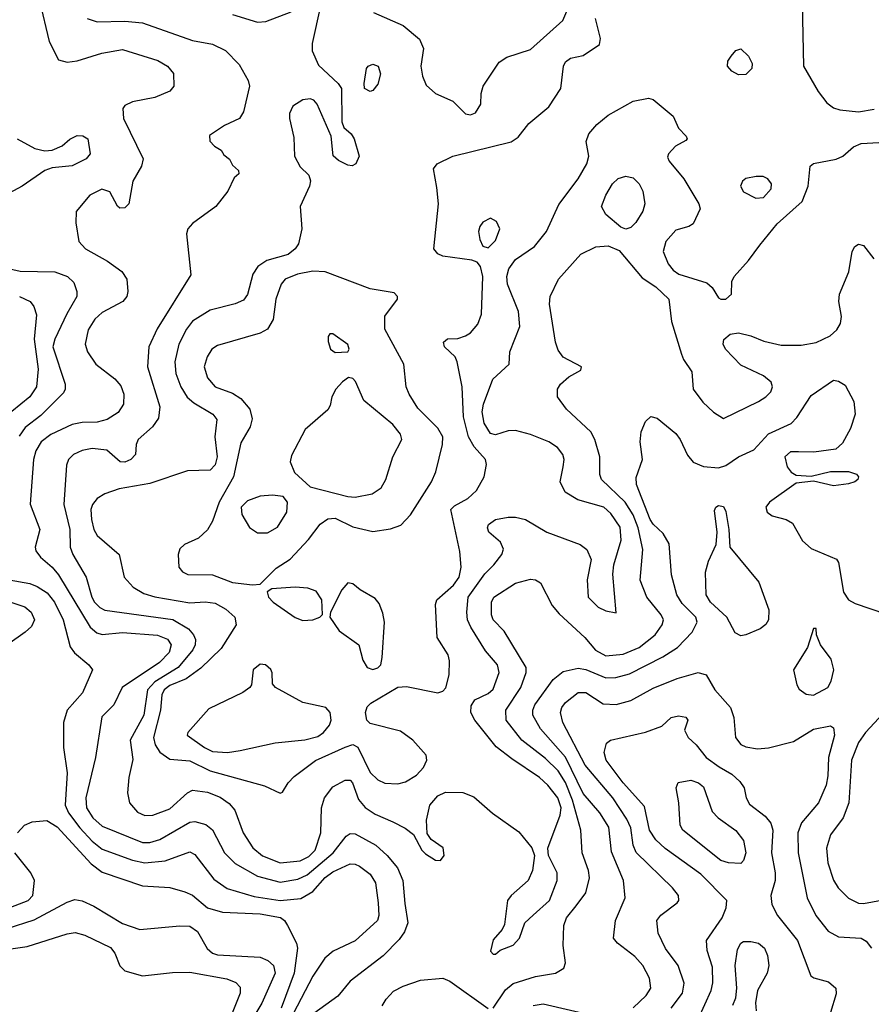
# Model space of a CAD drawing. Extents: x 1173029 to 1307123, y 522559 to 678521.
# Tile 34 of 256: x 1201795 to 1205196, y 540120 to 544050. Entities that reach past the tile are written whole.
import ezdxf

# ---------------------------------------------------------------- set-up
doc = ezdxf.new("R2010")
doc.units = 0

msp = doc.modelspace()

# ---------------------------------------------------------------- linework, layer by layer
at = {"layer": '0CON10XD'}
for points in [[(1201873.8, 544125), (1201912.7, 543962.7), (1201949.5, 543889.5), (1201985, 543880.8), (1202025, 543885.7), (1202123.3, 543916.7), (1202205, 543931.5), (1202346.6, 543886.6), (1202385.7, 543865), (1202408.6, 543835), (1202410, 543785), (1202394, 543765), (1202335, 543740), (1202245, 543722.2), (1202215, 543707.5), (1202207.1, 543695), (1202210, 543655), (1202288.1, 543495), (1202281.1, 543465), (1202246.5, 543405), (1202230.6, 543315), (1202215, 543298.9), (1202195, 543298.1), (1202185, 543306), (1202155, 543362.5), (1202123.2, 543373.2), (1202075, 543349.1), (1202020.8, 543285), (1202019.5, 543239.5), (1202030.8, 543165), (1202057.5, 543135), (1202146.2, 543086.2), (1202203.1, 543045), (1202223.1, 543015), (1202227.1, 542965), (1202223.1, 542945), (1202207.1, 542925), (1202125, 542880.8), (1202095.5, 542855), (1202068.1, 542811.9), (1202056.9, 542755), (1202066.2, 542725), (1202099.5, 542675), (1202175, 542616.2), (1202198.7, 542588.7), (1202210.4, 542555), (1202209.2, 542515), (1202188, 542482), (1202144.3, 542455), (1202105, 542444.2), (1202045, 542442.4), (1202005, 542434.1), (1201918.9, 542395), (1201880.5, 542365), (1201860.1, 542329.9), (1201849.5, 542295), (1201836.9, 542116.9), (1201875.5, 542015), (1201856.5, 541945), (1201859.8, 541929.8), (1201877.8, 541905), (1201925, 541865.3), (1201950.5, 541835), (1202076, 541626), (1202103.6, 541603.6), (1202125, 541596.6), (1202205, 541604.4), (1202345, 541593.8), (1202385, 541577.2), (1202400, 541555), (1202392.4, 541525), (1202353.2, 541485), (1202203.9, 541385), (1202171.4, 541315), (1202122.9, 541267.1), (1202097.6, 541105), (1202059, 540945), (1202061.5, 540905), (1202086.7, 540865), (1202125, 540831.2), (1202285, 540766.7), (1202315, 540766.2), (1202355, 540778.3), (1202475, 540847.5), (1202495, 540850.3), (1202538.3, 540838.3), (1202565, 540816.7), (1202612.2, 540725), (1202655, 540682.5), (1202745, 540631.3), (1202835, 540608.3), (1202905, 540619.7), (1202942.5, 540637.5), (1203046.7, 540725), (1203098.3, 540791.7), (1203115, 540801.6), (1203135, 540801.4), (1203216.9, 540755), (1203262, 540715), (1203304.1, 540665), (1203325.2, 540615.2), (1203333, 540523), (1203344.7, 540445.3), (1203330.9, 540409.1), (1203310.6, 540379.4), (1203246.4, 540313.7), (1203115, 540212.2), (1203065, 540152.9), (1202945, 540066.4)], [(1203208.3, 544078.3), (1203326.6, 544026.6), (1203391.9, 543971.9), (1203407.5, 543935), (1203397.3, 543865), (1203403.5, 543825), (1203418.3, 543788.3), (1203455, 543755.6), (1203524.6, 543724.6), (1203575, 543674.3), (1203595, 543670), (1203615, 543678), (1203636.8, 543713.2), (1203637.5, 543755), (1203645.7, 543784.3), (1203709.3, 543880.7), (1203739.6, 543900.4), (1203835, 543931.5), (1203963.3, 544046.7), (1203993.4, 544115)], [(1204920, 544115), (1204924.5, 543865), (1204982.8, 543762.8), (1205017.8, 543717.8), (1205045, 543698.8), (1205070, 543690), (1205145, 543681.6), (1205207.2, 543692.8)], [(1202996.2, 544105), (1202963.3, 543955), (1202963.1, 543925), (1202988.3, 543868.3), (1203066.7, 543795), (1203080, 543775), (1203081.7, 543641.7), (1203089.3, 543619.3), (1203118.8, 543595), (1203130.8, 543575), (1203151.2, 543505), (1203136.7, 543475), (1203123, 543467), (1203105, 543470), (1203067.7, 543487.7), (1203046.4, 543506.4), (1203038.8, 543585), (1202983, 543713), (1202969.4, 543729.4), (1202955, 543734.2), (1202925, 543730), (1202885.8, 543705), (1202872.9, 543675), (1202871.9, 543655), (1202889.4, 543579.4), (1202892.7, 543505), (1202915, 543462.9), (1202950, 543430), (1202956.7, 543406.7), (1202952.5, 543385), (1202914.7, 543305), (1202921.1, 543215), (1202908.8, 543155), (1202895.4, 543135), (1202866.6, 543113.4), (1202781.3, 543088.7), (1202745.8, 543065), (1202725.8, 543035), (1202705, 542953.3), (1202688.9, 542931.1), (1202655, 542916.2), (1202555, 542891.2), (1202485, 542846.2), (1202460.6, 542815), (1202431.1, 542755), (1202414.2, 542685), (1202418.3, 542638.3), (1202437.9, 542585), (1202463.8, 542543.8), (1202490.3, 542520.3), (1202566.9, 542475), (1202582.5, 542455), (1202574.7, 542385.3), (1202583.8, 542305), (1202575, 542273.5), (1202555, 542252.3), (1202465, 542249.3), (1202315, 542199.1), (1202192.5, 542177.5), (1202135, 542157.6), (1202105, 542138.5), (1202085.3, 542115), (1202078.8, 542095), (1202081.6, 542055), (1202090.8, 542015), (1202105, 541991.2), (1202191.9, 541915), (1202211.8, 541825), (1202248.1, 541785), (1202290.1, 541760.1), (1202335, 541746.4), (1202475, 541722.8), (1202535, 541726.3), (1202575, 541721.9), (1202618.1, 541698.1), (1202654.6, 541665), (1202658.8, 541635), (1202599.7, 541540.3), (1202518.1, 541461.9), (1202460.3, 541419.7), (1202395, 541392.7), (1202371.9, 541375), (1202363.1, 541355), (1202357.2, 541295), (1202328.7, 541185), (1202335.9, 541155.9), (1202355, 541126.9), (1202395, 541099.1), (1202475, 541092.4), (1202555, 541052.1), (1202772.1, 540992.1), (1202835, 540962.5), (1202845, 540967.5), (1202867.5, 541005), (1202890.5, 541029.5), (1202976, 541094), (1203095, 541147.2), (1203125, 541156.7), (1203145, 541147.3), (1203195, 541046), (1203225, 541016.2), (1203253.6, 541003.6), (1203305, 541000.7), (1203335, 541007.7), (1203379.4, 541035), (1203407.5, 541065), (1203421.1, 541095), (1203417.7, 541115), (1203364.5, 541175), (1203315, 541210.8), (1203195, 541240.5), (1203181.5, 541255), (1203176.4, 541285), (1203182.9, 541307.1), (1203197.7, 541322.3), (1203305, 541386.7), (1203339.1, 541389.1), (1203465, 541363.9), (1203485, 541369.6), (1203496.9, 541383.1), (1203510.5, 541435), (1203511.9, 541491.9), (1203505.7, 541515.8), (1203462, 541585), (1203455.8, 541715.8), (1203460.6, 541735), (1203526.9, 541793.1), (1203549.8, 541825), (1203558.2, 541865), (1203552.2, 541927.8), (1203517.1, 542095), (1203530.6, 542109.4), (1203585, 542138.8), (1203618.9, 542171.1), (1203649.2, 542225), (1203659.6, 542275), (1203655.4, 542295), (1203610, 542345), (1203586.6, 542385), (1203567, 542465), (1203561.8, 542585), (1203542.5, 542685), (1203534.3, 542704.3), (1203491.2, 542745), (1203487, 542763), (1203503.6, 542776.4), (1203545, 542777.5), (1203575, 542787.8), (1203595, 542800.5), (1203624.6, 542835), (1203639.2, 542875), (1203644.6, 543025), (1203635.5, 543065.5), (1203622.1, 543082.1), (1203600.3, 543090.3), (1203485, 543105.7), (1203465, 543116), (1203449.2, 543135), (1203466.9, 543315), (1203460.5, 543380.5), (1203446.7, 543455), (1203462.5, 543475), (1203524.7, 543505.3), (1203758.1, 543561.9), (1203785, 543581.4), (1203828.6, 543635), (1203907.4, 543702.6), (1203955.7, 543775), (1203965.8, 543865), (1203975, 543881.2), (1203995, 543895.8), (1204045, 543907.5), (1204109.7, 543950.3), (1204114.2, 543975), (1204094.3, 544055)], [(1202645, 544071.3), (1202745, 544039.6), (1202777.9, 544042.1), (1202878.9, 544081.1)], [(1202064.3, 544054.3), (1202105, 544041.2), (1202215, 544044.2), (1202285, 544038), (1202485, 543966.7), (1202565, 543952.7), (1202616.9, 543926.9), (1202671.7, 543871.7), (1202706.8, 543806.8), (1202712.5, 543785), (1202688.3, 543681.7), (1202672.5, 543655), (1202612.3, 543627.7), (1202552.7, 543587.3), (1202553.8, 543565), (1202572.5, 543545), (1202599.3, 543529.3), (1202610.7, 543510.7), (1202633, 543493), (1202645, 543470), (1202668.3, 543448.3), (1202670, 543435), (1202651.7, 543418.3), (1202626.7, 543365), (1202578, 543305), (1202485, 543237.1), (1202465.8, 543215), (1202460.8, 543195), (1202478.3, 543031.7), (1202344.4, 542815.6), (1202310.7, 542745), (1202305.3, 542665), (1202354.6, 542505), (1202349.9, 542460.1), (1202324.7, 542425.3), (1202267.5, 542375), (1202260, 542355), (1202258, 542315), (1202239.2, 542295), (1202215, 542284), (1202196.2, 542285), (1202142.4, 542332.4), (1202085, 542339.2), (1202045, 542330.8), (1202009.5, 542315), (1201989.6, 542295), (1201982.4, 542272.4), (1201971.1, 542115), (1201994.8, 542015), (1201996.5, 541945), (1202006.6, 541915), (1202060.3, 541825), (1202082.7, 541745), (1202093.9, 541725), (1202115, 541703.5), (1202135, 541693.7), (1202406.6, 541656.6), (1202468.6, 541618.6), (1202489.6, 541595), (1202496.8, 541576.8), (1202496.3, 541555), (1202486.2, 541535), (1202427.4, 541465), (1202335, 541407.9), (1202305.2, 541375), (1202290.2, 541275), (1202236.1, 541175), (1202247.2, 541097.2), (1202230.3, 541025), (1202225.9, 540965), (1202233.8, 540925), (1202265, 540886.9), (1202295, 540873.4), (1202326, 540875), (1202395, 540901.2), (1202465, 540964.6), (1202485, 540974.6), (1202545, 540967.4), (1202595, 540946.8), (1202631.3, 540921.3), (1202654, 540895), (1202688, 540805), (1202725.3, 540745), (1202765, 540713.3), (1202835, 540685.2), (1202915, 540693.7), (1202949.1, 540710.9), (1202974.4, 540735), (1202997.6, 540805), (1203000, 540905), (1203012, 540945), (1203045, 540987.8), (1203095, 541014.4), (1203115, 541014.4), (1203123.3, 541005), (1203148.5, 540938.5), (1203175, 540905.4), (1203215, 540879.3), (1203285, 540848.2), (1203333.8, 540823.8), (1203367.6, 540797.6), (1203401.4, 540735), (1203415, 540720.8), (1203455, 540696), (1203475, 540694), (1203489.4, 540715), (1203485.6, 540745), (1203438.1, 540778.1), (1203421.9, 540801.9), (1203419.5, 540855), (1203433.1, 540915), (1203465, 540953.1), (1203495, 540967.3), (1203564.7, 540965.3), (1203608.6, 540948.6), (1203682.8, 540882.8), (1203788.5, 540808.5), (1203840, 540745), (1203850, 540715), (1203843.1, 540655), (1203825.6, 540615), (1203757.8, 540555), (1203743.3, 540535), (1203730.5, 540439.5), (1203721.2, 540418.8), (1203685, 540377.5), (1203675, 540332.5), (1203685, 540320), (1203695, 540320), (1203713.9, 540336.1), (1203765, 540356.7), (1203791.2, 540385), (1203812, 540445), (1203845, 540476.5), (1203910, 540535), (1203940.6, 540615), (1203941.4, 540645), (1203906.2, 540715), (1203903.9, 540743.9), (1203953, 540875), (1203956.5, 540905), (1203943.4, 540945), (1203904.2, 540995), (1203870.7, 541025), (1203759.5, 541099.5), (1203698.2, 541148.2), (1203612.5, 541255), (1203596.4, 541285), (1203597.8, 541312.2), (1203612.9, 541335), (1203665, 541360.9), (1203685, 541378.5), (1203709.2, 541445), (1203702.4, 541475), (1203655, 541530.5), (1203596.2, 541625), (1203583.2, 541655), (1203579.8, 541685), (1203586.2, 541745), (1203652.1, 541837.9), (1203688, 541875), (1203720.7, 541915), (1203727.1, 541937.1), (1203715.2, 541965.2), (1203668.8, 542005), (1203662.6, 542022.6), (1203667.1, 542035), (1203695, 542055.4), (1203745, 542064), (1203775, 542064.6), (1203814.7, 542054.7), (1203900, 542005), (1204032.5, 541955), (1204060, 541935), (1204076.5, 541895), (1204060.9, 541815), (1204064.5, 541745), (1204105.3, 541705.3), (1204135, 541691.1), (1204177, 541683), (1204162.9, 541837.1), (1204166.9, 541875), (1204196.8, 541973.2), (1204192.9, 542025), (1204155, 542079.2), (1204127.3, 542105), (1204023.8, 542133.8), (1203973.1, 542165), (1203952.5, 542205), (1203965.5, 542265.5), (1203969.2, 542295), (1203963.6, 542315), (1203942.1, 542342.1), (1203908, 542365), (1203835, 542394.6), (1203775, 542410.6), (1203745, 542408.8), (1203695, 542392.8), (1203675, 542398.7), (1203649.3, 542439.3), (1203641.1, 542485), (1203646.4, 542515), (1203684.2, 542615.8), (1203750, 542675), (1203752, 542725), (1203792, 542825), (1203786.9, 542885), (1203743.1, 542995), (1203740.8, 543025), (1203748.1, 543055), (1203775, 543092.9), (1203851.1, 543145), (1203898.5, 543205), (1203948.1, 543311.9), (1204025, 543414.3), (1204059.2, 543475), (1204067.7, 543505), (1204056.8, 543563.2), (1204068.1, 543595), (1204098.9, 543631.1), (1204145, 543668.5), (1204245, 543724.3), (1204306.1, 543736.1), (1204325, 543732), (1204404, 543665), (1204425, 543616.7), (1204456.7, 543585), (1204460, 543575), (1204455, 543567.5), (1204413.3, 543545), (1204386.2, 543515), (1204381.7, 543501.7), (1204388.8, 543485), (1204447.5, 543415), (1204507.5, 543315), (1204512, 543295), (1204484.2, 543235.8), (1204467.5, 543225), (1204415, 543210), (1204375, 543164.3), (1204363.9, 543125), (1204383.9, 543075), (1204405, 543050), (1204427.5, 543035), (1204539.2, 542999.2), (1204560.7, 542980.7), (1204585, 542940.5), (1204595, 542934), (1204615, 542934.6), (1204636.7, 542955), (1204638.9, 543005), (1204647.5, 543025), (1204705, 543088.5), (1204749.8, 543150.2), (1204819.7, 543235), (1204919.1, 543325), (1204943.8, 543385), (1204952, 543465), (1204964.1, 543475.9), (1205055, 543492.9), (1205081.2, 543505), (1205125, 543542), (1205155, 543555.8), (1205225, 543559.2)], [(1204665, 543829.6), (1204638.6, 543845), (1204620.8, 543865), (1204622, 543885), (1204635.7, 543904.3), (1204655, 543926.7), (1204675, 543933.8), (1204705, 543904), (1204720, 543875), (1204718.5, 543855), (1204695, 543830.9), (1204665, 543829.6)], [(1203195, 543764), (1203172.5, 543775), (1203170, 543795), (1203179.2, 543855), (1203186.2, 543865), (1203205, 543872.9), (1203225.8, 543865), (1203235.8, 543834.2), (1203225, 543792.5), (1203205, 543766.7), (1203195, 543764)], [(1201784.4, 543575), (1201855, 543535.6), (1201895, 543527.1), (1201925, 543529.2), (1201964.1, 543545.9), (1201995, 543573.3), (1202025, 543588), (1202047, 543587), (1202066.7, 543575), (1202075.8, 543515), (1202060, 543495), (1202005, 543466.7), (1201925, 543459.2), (1201895, 543448), (1201804.3, 543385), (1201645, 543300)], [(1204215, 543214), (1204195, 543222), (1204135, 543271.9), (1204118.5, 543305), (1204135, 543350), (1204161.5, 543395), (1204185, 543416.2), (1204215, 543426.1), (1204245, 543418.5), (1204269.2, 543395), (1204283.2, 543365), (1204291.1, 543315), (1204283.7, 543286.3), (1204255, 543241.1), (1204235, 543220.6), (1204215, 543214)], [(1204735, 543337.8), (1204765, 543340), (1204796.2, 543375), (1204797.1, 543395), (1204782.9, 543415), (1204764, 543424), (1204735.4, 543424.6), (1204695, 543416.2), (1204680.6, 543405), (1204673.6, 543385), (1204685, 543363.1), (1204735, 543337.8)], [(1203665, 543140), (1203695, 543168.1), (1203712.8, 543215), (1203698.5, 543245), (1203675, 543257.7), (1203645, 543242.2), (1203631.8, 543225), (1203627.3, 543205), (1203632.8, 543172.8), (1203645, 543146.7), (1203665, 543140)], [(1203685, 540105.4), (1203735, 540178), (1203765, 540203.3), (1203855, 540231.7), (1203934, 540245), (1203968.1, 540265), (1203974.5, 540285.5), (1203964.7, 540354.7), (1203967.6, 540435), (1203978.1, 540465), (1204017, 540513), (1204056.2, 540565), (1204070, 540625), (1204066, 540655), (1204040.8, 540725), (1204035.3, 540815), (1204002.8, 540935), (1203975, 541005.3), (1203945, 541052.4), (1203895, 541101), (1203800.6, 541175), (1203737.5, 541255), (1203736.3, 541295), (1203795.7, 541385), (1203816.9, 541445), (1203817.1, 541465), (1203729.1, 541609.1), (1203685, 541654.3), (1203679.2, 541675), (1203679.6, 541725), (1203688.9, 541745), (1203775, 541801.1), (1203835, 541817.5), (1203855, 541814.4), (1203875, 541802.5), (1203921.8, 541711.8), (1203949.1, 541679.1), (1204052.2, 541585), (1204093.6, 541533.6), (1204135, 541510.8), (1204205, 541517.7), (1204269.2, 541545), (1204332, 541595), (1204360.7, 541635), (1204366, 541655), (1204356.7, 541675), (1204299.1, 541745), (1204272.9, 541812.9), (1204283, 541935), (1204265, 542022.5), (1204244.2, 542074.2), (1204212.5, 542125), (1204117.9, 542215), (1204111.2, 542235), (1204111.5, 542305), (1204090.9, 542375), (1204075.3, 542405), (1203978.6, 542495), (1203942, 542545), (1203942, 542575), (1203954, 542595), (1203988, 542625), (1204035, 542651.2), (1204038.8, 542665), (1203965, 542702.5), (1203945, 542731.2), (1203935, 542762.5), (1203910.5, 542915), (1203912.9, 542945), (1203946.9, 543015), (1204035, 543114.4), (1204095, 543143.3), (1204145, 543147.1), (1204189.3, 543129.3), (1204280.2, 543020.3), (1204335, 542983.5), (1204387.3, 542935), (1204398.1, 542845), (1204437.1, 542715), (1204445, 542693.3), (1204478.8, 542645), (1204484.3, 542575), (1204523.4, 542523.4), (1204565, 542484.3), (1204605, 542458.8), (1204745, 542526.5), (1204775, 542544.5), (1204794.4, 542565), (1204800.5, 542585), (1204795, 542603.8), (1204765, 542628.6), (1204675, 542671.2), (1204613.3, 542735), (1204603.8, 542755), (1204606.4, 542773.6), (1204632.5, 542795), (1204665, 542800), (1204715, 542788.1), (1204766.4, 542766.4), (1204835, 542751.1), (1204915, 542750.5), (1204975, 542762.3), (1205031.2, 542788.8), (1205057.4, 542812.6), (1205072.7, 542837.3), (1205076.5, 542865), (1205065.4, 542925), (1205068.8, 542955), (1205106.3, 543043.7), (1205119.2, 543125), (1205130, 543145), (1205145, 543153.8), (1205165, 543148.8), (1205205, 543096)], [(1201705.8, 543065.8), (1201796.6, 543046.6), (1201935, 543044.1), (1201985.7, 543025.7), (1202011.2, 543001.2), (1202023.8, 542965), (1202023.2, 542945), (1201983.7, 542876.3), (1201935, 542774.4), (1201926.8, 542745), (1201977.1, 542595), (1201977.1, 542575), (1201969.4, 542560.6), (1201879.4, 542470.6), (1201817.2, 542422.8), (1201792.8, 542387.2)], [(1202725, 541794.3), (1202755, 541797.5), (1202819.1, 541860.9), (1202875, 541897.5), (1202947.9, 541975), (1202995, 542036.4), (1203025, 542058.5), (1203055, 542061.2), (1203125, 542026.4), (1203205, 542007.8), (1203275, 542017.8), (1203317, 542033), (1203356.1, 542073.9), (1203439.3, 542205), (1203456.1, 542245), (1203483.8, 542355), (1203484.6, 542385), (1203465, 542420), (1203385, 542500), (1203350.8, 542555), (1203337.9, 542585), (1203328.5, 542675), (1203253.5, 542815), (1203252.9, 542867.1), (1203304, 542935), (1203304, 542945), (1203289.7, 542959.7), (1203195, 542975.5), (1203015, 543044), (1202965, 543046.9), (1202904.6, 543034.6), (1202855.6, 543015), (1202839.3, 542995), (1202818.4, 542935), (1202807.2, 542852.8), (1202784.8, 542815.2), (1202755, 542799.2), (1202585, 542749.5), (1202562.2, 542735), (1202543.2, 542705), (1202531.1, 542665), (1202545, 542620), (1202575, 542584.6), (1202645, 542560), (1202678.7, 542538.7), (1202714.1, 542495), (1202722.7, 542457.3), (1202714.7, 542425.3), (1202678.1, 542361.9), (1202648.6, 542225), (1202591.9, 542125), (1202565, 542048), (1202545, 542014.4), (1202508.8, 541981.2), (1202452.5, 541955), (1202435, 541938), (1202428.1, 541915), (1202430, 541865), (1202445, 541845.8), (1202466.3, 541836.3), (1202565, 541833.9), (1202645, 541804.1), (1202725, 541794.3)], [(1201794, 542945), (1201837.5, 542925), (1201851.9, 542905), (1201861.8, 542871.8), (1201852.2, 542775), (1201868.3, 542655), (1201861.6, 542585), (1201835, 542544.6), (1201763.2, 542486.8)], [(1203055, 542722), (1203105, 542723.8), (1203111.2, 542735), (1203105, 542753.3), (1203045, 542796.7), (1203033.6, 542796.4), (1203026.7, 542785), (1203026.2, 542765), (1203036.7, 542735), (1203055, 542722)], [(1203135, 542144.8), (1203202.8, 542157.2), (1203238.3, 542181.7), (1203256.8, 542215), (1203284.8, 542305.3), (1203320.4, 542375), (1203315.6, 542395.6), (1203285, 542434.6), (1203169.6, 542529.6), (1203136, 542606), (1203125, 542618), (1203107.7, 542622.3), (1203083.8, 542605), (1203058, 542575), (1203041.2, 542545), (1203035, 542510), (1203025, 542493.3), (1202935.5, 542414.5), (1202879.8, 542310.2), (1202874.4, 542285), (1202893, 542243), (1202955.4, 542185.4), (1203105, 542146.8), (1203135, 542144.8)], [(1204256.8, 542223.2), (1204282.4, 542295), (1204272.9, 542365), (1204276.8, 542405), (1204293.5, 542446.5), (1204315, 542466.4), (1204339.9, 542459.9), (1204415, 542398.5), (1204432.7, 542375), (1204461.4, 542311.4), (1204484.6, 542284.6), (1204525, 542266.9), (1204585, 542260.9), (1204615, 542271.4), (1204665.2, 542304.8), (1204726.3, 542333.7), (1204785, 542397.7), (1204875, 542438.5), (1204897.7, 542462.3), (1204955, 542549.5), (1205045, 542610.8), (1205065, 542608), (1205091.2, 542591.2), (1205126, 542526), (1205131.3, 542475), (1205112, 542418), (1205080.6, 542359.4), (1205053.8, 542336.2), (1204965.4, 542324.6), (1204904.5, 542325.5), (1204873.3, 542325), (1204850.6, 542305), (1204860, 542265), (1204875, 542244.3), (1204895, 542232), (1204955, 542228.8), (1205033, 542247), (1205105, 542247.1), (1205136.4, 542236.4), (1205144, 542225), (1205142, 542215), (1205130, 542205), (1205105, 542198.1), (1205045, 542190), (1204965, 542208.8), (1204895, 542200), (1204789.1, 542125), (1204774.5, 542105), (1204780, 542085), (1204800.2, 542070.3), (1204855, 542054.7), (1204880.7, 542040.7), (1204920.2, 541970.2), (1204955, 541940), (1205056.6, 541896.6), (1205064.2, 541884.2), (1205084.4, 541765), (1205104.2, 541735), (1205130.5, 541720.5), (1205315, 541657.1)], [(1204245, 540106.6), (1204296.8, 540155), (1204315.3, 540185), (1204309.2, 540225), (1204283.8, 540275), (1204251.4, 540311.4), (1204182.5, 540365), (1204166, 540385), (1204173.9, 540455), (1204213.2, 540545), (1204206.6, 540615), (1204158.7, 540728.7), (1204148.1, 540828.1), (1204111.2, 540885), (1204045, 540962.4), (1203975, 541107.1), (1203875, 541219.6), (1203844.2, 541275), (1203844.2, 541295), (1203852.6, 541315), (1203925, 541416.9), (1203965, 541448.5), (1204025, 541461.8), (1204055, 541456.3), (1204135, 541423.3), (1204175, 541424.2), (1204230.1, 541439.9), (1204362.9, 541507.1), (1204421.2, 541545), (1204480.7, 541605), (1204500, 541645), (1204495.3, 541665), (1204440.2, 541720.2), (1204418.8, 541755), (1204397.5, 541835), (1204388.2, 541958.2), (1204365, 542000), (1204325, 542036.2), (1204313, 542055), (1204257.7, 542195), (1204256.8, 542223.2)], [(1202745, 542001.8), (1202785, 542002.5), (1202824.3, 542025), (1202861.5, 542085), (1202864.3, 542125), (1202846.8, 542146.8), (1202805, 542152.1), (1202755, 542147.8), (1202705, 542129.6), (1202679.2, 542105), (1202682.3, 542075), (1202713.2, 542023.2), (1202745, 542001.8)], [(1204675, 541591.5), (1204652.4, 541602.4), (1204618.2, 541665), (1204553.4, 541725), (1204536.6, 541755), (1204533.9, 541845), (1204545, 541888.8), (1204575.7, 541955), (1204580.6, 542005), (1204568.8, 542091.2), (1204574.2, 542105), (1204585, 542110.8), (1204605, 542107.5), (1204615, 542087.5), (1204627.1, 542015), (1204630.8, 541945), (1204746, 541805), (1204786.7, 541695), (1204784.6, 541655.4), (1204773.9, 541636.1), (1204751.5, 541618.5), (1204695, 541594.5), (1204675, 541591.5)], [(1201692, 541825), (1201835, 541799.4), (1201865, 541787.8), (1201905, 541762.9), (1201934.3, 541725), (1201968.4, 541655), (1201997.2, 541547.2), (1202013.6, 541523.6), (1202070.8, 541475), (1202085.7, 541455), (1202046.3, 541363.7), (1201985, 541294), (1201970.5, 541245), (1201970.5, 541145), (1201984.7, 541044.7), (1201976.6, 540915), (1201990, 540885), (1202035.6, 540825), (1202085, 540771.7), (1202125, 540739.6), (1202245, 540695.6), (1202295, 540685.6), (1202376.5, 540693.5), (1202475, 540729.3), (1202495, 540717.7), (1202570.1, 540620.1), (1202623, 540583), (1202731.4, 540551.3), (1202834.8, 540535.2), (1202917.8, 540542.2), (1202965, 540570.5), (1203015, 540627), (1203045, 540649.6), (1203115, 540680.8), (1203135, 540680.3), (1203151.7, 540671.7), (1203195, 540640.5), (1203215.3, 540605.3), (1203226.5, 540525), (1203228.9, 540475), (1203223.8, 540455), (1203135, 540374), (1203046.8, 540333.2), (1203013.8, 540305), (1202965, 540233.3), (1202871.9, 540055)], [(1203205, 541456.4), (1203225, 541462.7), (1203236.4, 541475), (1203242.3, 541505), (1203251.6, 541645), (1203245, 541682), (1203229.9, 541719.9), (1203215, 541739.5), (1203154.1, 541774.1), (1203125, 541799.2), (1203105, 541802), (1203081.4, 541775), (1203035.8, 541685), (1203033.8, 541665), (1203071.3, 541611.3), (1203149.1, 541555), (1203165, 541493.8), (1203182.2, 541465), (1203205, 541456.4)], [(1202925, 541652.5), (1202965, 541654.4), (1202994.1, 541665.9), (1203003.6, 541676.4), (1203001.1, 541735), (1202978.7, 541768.7), (1202945, 541781.3), (1202895, 541785.3), (1202801.2, 541778.8), (1202783, 541767), (1202788.8, 541745), (1202807.1, 541725), (1202895, 541664.4), (1202925, 541652.5)], [(1201756.1, 541726.1), (1201815, 541706.1), (1201840.4, 541685), (1201853.8, 541655), (1201842.2, 541627.8), (1201817.3, 541605), (1201617.8, 541465)], [(1204965, 541353.8), (1205021.9, 541385), (1205035, 541410), (1205046.2, 541455), (1205035, 541498), (1204992, 541555), (1204976.7, 541595), (1204975, 541620), (1204965, 541620), (1204941.1, 541545), (1204884.3, 541455), (1204897.5, 541395), (1204907.6, 541377.6), (1204935, 541357.8), (1204965, 541353.8)], [(1202625.3, 541125.3), (1202675, 541133.1), (1202815, 541163.6), (1202934.1, 541175.9), (1202985, 541189.6), (1203008.1, 541205), (1203032.5, 541235), (1203038.5, 541255), (1203035.3, 541285.3), (1203018, 541305), (1202925.3, 541325.3), (1202816.7, 541385), (1202805, 541400), (1202803.6, 541443.6), (1202797.3, 541457.3), (1202776.7, 541475), (1202755, 541478.6), (1202727.5, 541455), (1202720.8, 541395), (1202714.3, 541385), (1202685.7, 541365), (1202550.8, 541299.2), (1202466, 541205), (1202463.3, 541195), (1202532.7, 541145), (1202565, 541128.9), (1202625.3, 541125.3)], [(1204396.2, 540105), (1204441.6, 540165), (1204448.4, 540205), (1204424.6, 540275), (1204373.1, 540343.1), (1204344.5, 540405), (1204338.9, 540455), (1204355, 540475.6), (1204420, 540525), (1204427.1, 540535), (1204425.6, 540555), (1204402.2, 540585), (1204256.6, 540726.6), (1204244.3, 540755), (1204235.2, 540825), (1204219.8, 540859.8), (1204163.9, 540943.9), (1204053.6, 541075), (1203963.8, 541245), (1203954.7, 541285), (1203960, 541305), (1203974.7, 541325), (1204025, 541365.3), (1204055, 541364.7), (1204125, 541319.7), (1204177.1, 541317.1), (1204235, 541333.1), (1204325, 541381.8), (1204420.3, 541420.3), (1204504.3, 541444.3), (1204536, 541435), (1204570.5, 541375), (1204633.8, 541305), (1204646.8, 541265), (1204652.7, 541185), (1204675, 541157.8), (1204695, 541147.5), (1204740.6, 541140.6), (1204785, 541143.8), (1204885, 541169.4), (1204965, 541219.1), (1205032, 541232), (1205045, 541223.3), (1205049.1, 541195), (1205024.2, 541105.8), (1205022.3, 541032.3), (1205014.7, 540995), (1204985.2, 540924.8), (1204916.8, 540845), (1204902.2, 540805), (1204903.2, 540725), (1204940, 540545), (1204974.3, 540474.3), (1205023, 540413), (1205065, 540389.6), (1205155, 540383.8), (1205175, 540372.5), (1205196.2, 540345)], [(1205295, 541336.5), (1205171.8, 541205), (1205143.8, 541165), (1205117, 541095), (1205105.2, 540924.7), (1205083.5, 540865), (1205033, 540797), (1205016.6, 540743.4), (1205021.8, 540685), (1205045, 540616), (1205063.3, 540585), (1205105, 540544.4), (1205145, 540524.6), (1205165, 540523.2), (1205236.6, 540536.6)], [(1204505, 540064.5), (1204555.7, 540175), (1204563.2, 540206.8), (1204561.5, 540268.5), (1204539.6, 540335), (1204537.9, 540375), (1204600, 540465), (1204615.6, 540505), (1204618.1, 540535), (1204515, 540639.4), (1204372.8, 540742.8), (1204335, 540777.5), (1204310.2, 540815), (1204289.7, 540909.7), (1204205, 541004.7), (1204136.6, 541095), (1204129.2, 541125), (1204137.5, 541162.5), (1204153.8, 541175), (1204293.7, 541206.3), (1204359.5, 541230.5), (1204396.7, 541265), (1204425, 541272), (1204455, 541266.2), (1204463.3, 541255), (1204450, 541215), (1204464, 541185), (1204495.9, 541155.9), (1204536.2, 541105), (1204587.6, 541067.6), (1204638.3, 541038.3), (1204670.1, 541010.1), (1204688.1, 540985), (1204695.6, 540945), (1204708.6, 540918.6), (1204771.9, 540871.9), (1204793.9, 540843.9), (1204802.1, 540815), (1204797.4, 540725), (1204812.2, 540645), (1204811.1, 540615), (1204794.5, 540554.5), (1204798.8, 540518.8), (1204820.9, 540475), (1204900.9, 540375), (1204954.6, 540234.6), (1204965.6, 540225.6), (1205025, 540210.8), (1205054.3, 540185), (1205055, 540162.5), (1205032.4, 540087.6)], [(1204675, 540683.1), (1204625, 540684.6), (1204595, 540693.9), (1204442.7, 540815), (1204432.1, 540835), (1204426.7, 540925), (1204415.9, 540984.1), (1204424.5, 541005.5), (1204475, 541014.5), (1204505, 541004.5), (1204525, 540988.1), (1204560.4, 540890.4), (1204584.4, 540864.4), (1204655, 540814.4), (1204684.7, 540774.7), (1204693.9, 540725), (1204685, 540694), (1204675, 540683.1)], [(1201786.7, 540805), (1201814.8, 540835.2), (1201845, 540849.2), (1201903.6, 540853.7), (1201945, 540828.4), (1202080.8, 540680.8), (1202125, 540647.9), (1202285, 540592.7), (1202395, 540586.9), (1202455, 540569.6), (1202485, 540555.4), (1202545.5, 540505), (1202605, 540488.8), (1202755, 540481.2), (1202836.3, 540466.3), (1202852.5, 540455), (1202865, 540435.5), (1202900.8, 540365), (1202904.6, 540345), (1202890.6, 540245), (1202839.3, 540105)], [(1201725, 540494.8), (1201829.1, 540535), (1201847.5, 540555), (1201854.1, 540615), (1201839.4, 540645), (1201775.2, 540725)], [(1201745, 540422.5), (1201852.9, 540457.1), (1201985, 540528.7), (1202015, 540539.1), (1202045, 540533.2), (1202091.7, 540511.7), (1202205, 540442.4), (1202275, 540418.9), (1202435, 540434.2), (1202475, 540432.6), (1202505, 540411.3), (1202543.5, 540343.5), (1202565, 540324.3), (1202585, 540318.5), (1202755, 540308.1), (1202785.2, 540295.2), (1202809.1, 540275), (1202814.6, 540245), (1202762.5, 540125), (1202738.5, 540085)], [(1201750.1, 540339.9), (1201825, 540351.1), (1201985, 540402.1), (1202016.9, 540406.9), (1202055, 540396.9), (1202157.2, 540347.2), (1202175.2, 540325.2), (1202195, 540273.6), (1202215, 540253.8), (1202285, 540234), (1202405, 540246.9), (1202475, 540248.7), (1202622.6, 540222.6), (1202657.8, 540207.8), (1202675, 540189.2), (1202676, 540165), (1202643.5, 540085)], [(1204642.7, 540117.3), (1204654.2, 540145.8), (1204658.6, 540185), (1204652.3, 540275), (1204661, 540339), (1204674.6, 540365), (1204685, 540371.8), (1204715, 540371.5), (1204745, 540364.5), (1204769.5, 540345), (1204781.2, 540315), (1204786.2, 540275), (1204780, 540245), (1204741.1, 540175), (1204733.2, 540126.8), (1204735.7, 540095)], [(1203241.8, 540115), (1203258.9, 540141.1), (1203287.4, 540172.6), (1203326.6, 540193.4), (1203395, 540216.9), (1203484.7, 540224.7), (1203513.1, 540213.1), (1203665, 540103.6)], [(1203845, 540115.4), (1203885, 540121.8), (1204085.9, 540075.9)]]:
    msp.add_lwpolyline(points, dxfattribs=at)

doc.saveas('drawing.dxf')
